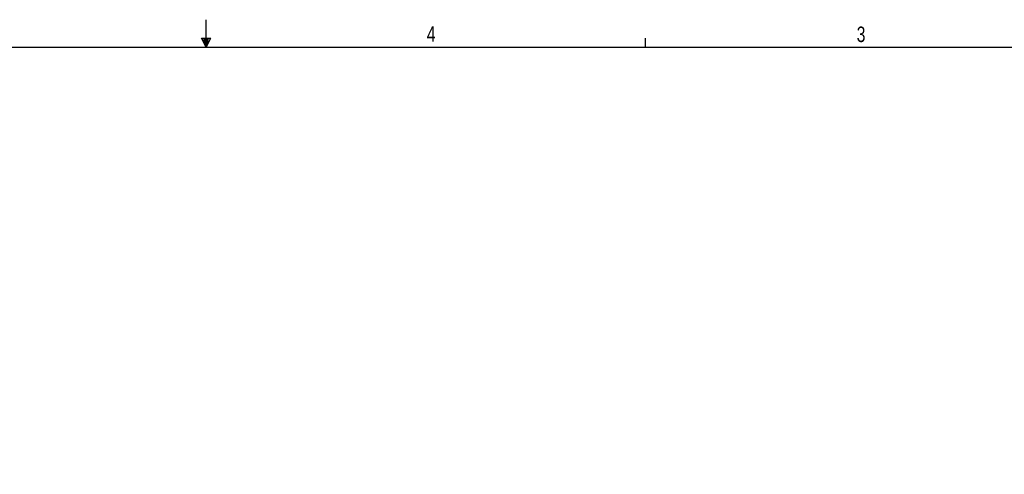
# Model space of a CAD drawing. Header units: inches. Extents: x 0.3 to 33.8, y 0.2 to 21.7.
# Tile 81 of 90: x 15.3 to 24.5, y 17.4 to 21.7. Entities that reach past the tile are written whole.
import ezdxf

# ---------------------------------------------------------------- set-up
doc = ezdxf.new("R2010")
doc.units = ezdxf.units.IN
doc.header["$MEASUREMENT"] = 0
doc.layers.add('BORDERS', color=7, linetype='Continuous')
doc.styles.add('SLDTEXTSTYLE0', font='TXT', dxfattribs={"width": 0.75})
doc.styles.add('SLDTEXTSTYLE1', font='TXT', dxfattribs={"width": 0.75, "bigfont": 'bigfont'})

# ---------------------------------------------------------------- blocks, each defined once
blk = doc.blocks.new('SW_NOTE_0')
at = {"layer": 'BORDERS', "color": 0, "char_height": 0.291667, "attachment_point": 1}
for s, insert, style in [('All P3m are custom width.', (0, 0.376), 'SLDTEXTSTYLE0'), ('Maximum width 100" [2450mm].', (0, -0.0523), 'SLDTEXTSTYLE0'), ('Minimum width for LCR is 48.3" [1220mm].', (0, -0.4805), 'SLDTEXTSTYLE0'), ('Contact Wisdom to order.', (0, -0.9088), 'SLDTEXTSTYLE0'), ('Allow for 3.866” [98mm] for total depth when installed on-wall,', (0, -1.7653), 'SLDTEXTSTYLE1'), ('including the rubber bumper on the rear of the P3m', (0, -2.1936), 'SLDTEXTSTYLE0'), ('Minimum width for use with Wisdom VESA-TV Mount (PN#943700)  is  40" [1016mm].', (0, -3.0501), 'SLDTEXTSTYLE0')]:
    blk.add_mtext(s, dxfattribs=dict(at, insert=insert, style=style))

msp = doc.modelspace()

# ---------------------------------------------------------------- linework, layer by layer
at = {"layer": 'BORDERS', "color": 250}
msp.add_line((17.02288, 21.4106), (17.02288, 21.66832), dxfattribs=at)
at = {"layer": 'BORDERS'}
for p, q in [((16.9809, 21.49622), (17.067, 21.49622)), ((17.02288, 21.4106), (16.9809, 21.49622)), ((17.02288, 21.4106), (16.98907, 21.49622)), ((17.02288, 21.4106), (17.00855, 21.49622)), ((17.02288, 21.4106), (17.03583, 21.49622)), ((17.02288, 21.4106), (17.04596, 21.49622)), ((17.02288, 21.4106), (17.067, 21.49622)), ((21.14788, 21.4106), (21.14788, 21.4954))]:
    msp.add_line(p, q, dxfattribs=at)
at = {"layer": 'BORDERS', "lineweight": 25}
msp.add_line((0.52288, 21.4106), (33.52288, 21.4106), dxfattribs=at)

# ---------------------------------------------------------------- block references
at = {"layer": 'BORDERS'}
msp.add_blockref('SW_NOTE_0', (0.84457, 20.81786), dxfattribs=at)

# ---------------------------------------------------------------- texts
at = {"layer": 'BORDERS', "color": 7, "char_height": 0.14583, "attachment_point": 1, "style": 'SLDTEXTSTYLE0'}
for s, insert in [('4', (19.09519, 21.60643)), ('3', (23.13131, 21.60385))]:
    msp.add_mtext(s, dxfattribs=dict(at, insert=insert))

doc.saveas('drawing.dxf')
